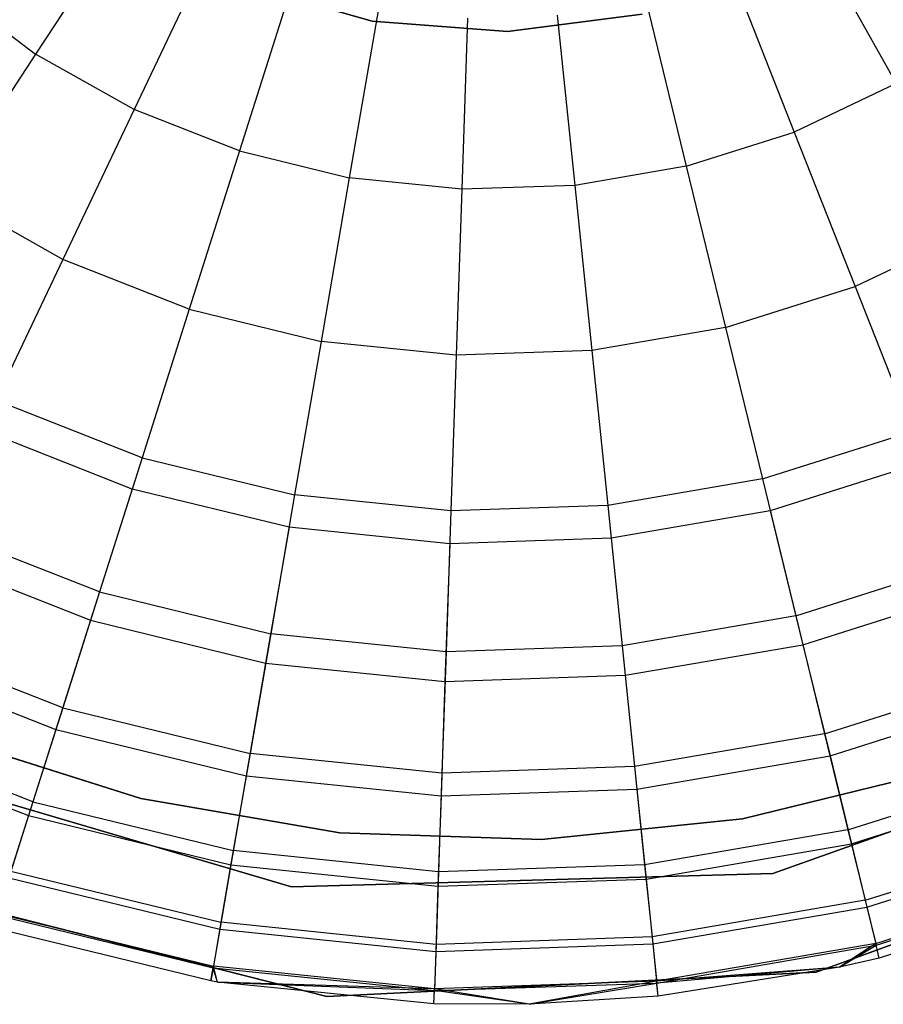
# Model space of a CAD drawing. Extents: x -28.1 to 0, y 0 to 28.1.
# Tile 5 of 215: x -23.819 to -23.561, y 3.978 to 4.273. Entities that reach past the tile are written whole.
import ezdxf

# ---------------------------------------------------------------- set-up
doc = ezdxf.new("R2010")
doc.units = 0
doc.header["$MEASUREMENT"] = 0
doc.layers.get('0').update_dxf_attribs({"color": 13, "linetype": 'CONTINUOUS'})

# ---------------------------------------------------------------- blocks, each defined once
blk = doc.blocks.new('ORTO_VIII_Z_ZAROWKA_OKAPO0')
at = {"color": 0}
for p, q in [((4.62339, 4.56675, 12.27765), (4.59527, 4.52388, 12.27316)), ((4.62339, 4.56675, 12.27765), (4.59527, 4.52388, 12.27316)), ((4.82783, 4.55977, 12.27765), (4.85296, 4.51507, 12.27316)), ((4.82783, 4.55977, 12.27765), (4.85296, 4.51507, 12.27316)), ((4.64681, 4.55358, 12.27765), (4.62479, 4.50728, 12.27316)), ((4.64681, 4.55358, 12.27765), (4.62479, 4.50728, 12.27316)), ((4.80357, 4.54823, 12.27765), (4.82238, 4.50053, 12.27316)), ((4.80357, 4.54823, 12.27765), (4.82238, 4.50053, 12.27316)), ((4.56828, 4.54434, 12.27316), (4.59527, 4.52388, 12.27316)), ((4.56828, 4.54434, 12.27316), (4.59527, 4.52388, 12.27316)), ((4.6718, 4.54373, 12.27765), (4.65629, 4.49485, 12.27316)), ((4.6718, 4.54373, 12.27765), (4.65629, 4.49485, 12.27316)), ((4.69605, 4.53369, 3.47238), (4.65699, 4.54484, 3.47238)), ((4.65699, 4.54484, 3.43301), (4.69605, 4.53369, 3.43301)), ((4.65699, 4.54484, 3.43301), (4.69605, 4.53369, 3.43301)), ((4.69605, 4.53369, 3.47238), (4.65699, 4.54484, 3.47238)), ((4.77796, 4.5401, 12.27765), (4.7901, 4.49028, 12.27316)), ((4.77796, 4.5401, 12.27765), (4.7901, 4.49028, 12.27316)), ((4.69791, 4.53736, 12.27765), (4.68919, 4.48684, 12.27316)), ((4.69791, 4.53736, 12.27765), (4.68919, 4.48684, 12.27316)), ((4.72463, 4.53462, 12.27765), (4.72288, 4.48337, 12.27316)), ((4.72463, 4.53462, 12.27765), (4.72288, 4.48337, 12.27316)), ((4.77686, 4.53579, 3.47238), (4.73657, 4.53063, 3.47238)), ((4.73657, 4.53063, 3.43301), (4.77686, 4.53579, 3.43301)), ((4.73657, 4.53063, 3.43301), (4.77686, 4.53579, 3.43301)), ((4.77686, 4.53579, 3.47238), (4.73657, 4.53063, 3.47238)), ((4.75148, 4.53553, 12.27765), (4.75673, 4.48453, 12.27316)), ((4.75148, 4.53553, 12.27765), (4.75673, 4.48453, 12.27316)), ((4.73657, 4.53063, 3.47238), (4.69605, 4.53369, 3.47238)), ((4.69605, 4.53369, 3.43301), (4.73657, 4.53063, 3.43301)), ((4.69605, 4.53369, 3.43301), (4.73657, 4.53063, 3.43301)), ((4.69605, 4.53369, 3.43301), (4.69605, 4.53369, 3.47238)), ((4.73657, 4.53063, 3.47238), (4.69605, 4.53369, 3.47238)), ((4.69605, 4.53369, 3.43301), (4.69605, 4.53369, 3.47238)), ((4.73657, 4.53063, 3.43301), (4.73657, 4.53063, 3.47238)), ((4.73657, 4.53063, 3.43301), (4.73657, 4.53063, 3.47238)), ((4.59527, 4.52388, 12.27316), (4.568, 4.4823, 12.25984)), ((4.59527, 4.52388, 12.27316), (4.568, 4.4823, 12.25984)), ((4.62479, 4.50728, 12.27316), (4.59527, 4.52388, 12.27316)), ((4.62479, 4.50728, 12.27316), (4.59527, 4.52388, 12.27316)), ((4.85296, 4.51507, 12.27316), (4.82238, 4.50053, 12.27316)), ((4.85296, 4.51507, 12.27316), (4.82238, 4.50053, 12.27316)), ((4.62479, 4.50728, 12.27316), (4.60344, 4.46238, 12.25984)), ((4.62479, 4.50728, 12.27316), (4.60344, 4.46238, 12.25984)), ((4.65629, 4.49485, 12.27316), (4.62479, 4.50728, 12.27316)), ((4.65629, 4.49485, 12.27316), (4.62479, 4.50728, 12.27316)), ((4.7901, 4.49028, 12.27316), (4.82238, 4.50053, 12.27316)), ((4.7901, 4.49028, 12.27316), (4.82238, 4.50053, 12.27316)), ((4.82238, 4.50053, 12.27316), (4.84062, 4.45428, 12.25984)), ((4.82238, 4.50053, 12.27316), (4.84062, 4.45428, 12.25984)), ((4.65629, 4.49485, 12.27316), (4.64125, 4.44747, 12.25984)), ((4.65629, 4.49485, 12.27316), (4.64125, 4.44747, 12.25984)), ((4.65629, 4.49485, 12.27316), (4.68919, 4.48684, 12.27316)), ((4.65629, 4.49485, 12.27316), (4.68919, 4.48684, 12.27316)), ((4.7901, 4.49028, 12.27316), (4.75673, 4.48453, 12.27316)), ((4.7901, 4.49028, 12.27316), (4.75673, 4.48453, 12.27316)), ((4.7901, 4.49028, 12.27316), (4.80187, 4.44198, 12.25984)), ((4.7901, 4.49028, 12.27316), (4.80187, 4.44198, 12.25984)), ((4.68919, 4.48684, 12.27316), (4.68075, 4.43784, 12.25984)), ((4.68919, 4.48684, 12.27316), (4.68075, 4.43784, 12.25984)), ((4.72288, 4.48337, 12.27316), (4.68919, 4.48684, 12.27316)), ((4.72288, 4.48337, 12.27316), (4.68919, 4.48684, 12.27316)), ((4.75673, 4.48453, 12.27316), (4.72288, 4.48337, 12.27316)), ((4.75673, 4.48453, 12.27316), (4.72288, 4.48337, 12.27316)), ((4.75673, 4.48453, 12.27316), (4.76181, 4.43507, 12.25984)), ((4.75673, 4.48453, 12.27316), (4.76181, 4.43507, 12.25984)), ((4.60344, 4.46238, 12.25984), (4.568, 4.4823, 12.25984)), ((4.60344, 4.46238, 12.25984), (4.568, 4.4823, 12.25984)), ((4.72288, 4.48337, 12.27316), (4.72118, 4.43369, 12.25984)), ((4.72288, 4.48337, 12.27316), (4.72118, 4.43369, 12.25984)), ((4.87733, 4.47174, 12.25984), (4.84062, 4.45428, 12.25984)), ((4.87733, 4.47174, 12.25984), (4.84062, 4.45428, 12.25984)), ((4.60344, 4.46238, 12.25984), (4.5834, 4.42025, 12.23809)), ((4.60344, 4.46238, 12.25984), (4.5834, 4.42025, 12.23809)), ((4.64125, 4.44747, 12.25984), (4.60344, 4.46238, 12.25984)), ((4.64125, 4.44747, 12.25984), (4.60344, 4.46238, 12.25984)), ((4.80187, 4.44198, 12.25984), (4.84062, 4.45428, 12.25984)), ((4.80187, 4.44198, 12.25984), (4.84062, 4.45428, 12.25984)), ((4.84062, 4.45428, 12.25984), (4.85773, 4.41088, 12.23809)), ((4.84062, 4.45428, 12.25984), (4.85773, 4.41088, 12.23809)), ((4.64125, 4.44747, 12.25984), (4.62714, 4.40301, 12.23809)), ((4.64125, 4.44747, 12.25984), (4.62714, 4.40301, 12.23809)), ((4.64125, 4.44747, 12.25984), (4.68075, 4.43784, 12.25984)), ((4.64125, 4.44747, 12.25984), (4.68075, 4.43784, 12.25984)), ((4.80187, 4.44198, 12.25984), (4.76181, 4.43507, 12.25984)), ((4.80187, 4.44198, 12.25984), (4.76181, 4.43507, 12.25984)), ((4.80187, 4.44198, 12.25984), (4.81292, 4.39666, 12.23809)), ((4.80187, 4.44198, 12.25984), (4.81292, 4.39666, 12.23809)), ((4.68075, 4.43784, 12.25984), (4.67282, 4.39187, 12.23809)), ((4.68075, 4.43784, 12.25984), (4.67282, 4.39187, 12.23809)), ((4.72118, 4.43369, 12.25984), (4.68075, 4.43784, 12.25984)), ((4.72118, 4.43369, 12.25984), (4.68075, 4.43784, 12.25984)), ((4.72118, 4.43369, 12.25984), (4.71959, 4.38707, 12.23809)), ((4.72118, 4.43369, 12.25984), (4.71959, 4.38707, 12.23809)), ((4.76181, 4.43507, 12.25984), (4.72118, 4.43369, 12.25984)), ((4.76181, 4.43507, 12.25984), (4.72118, 4.43369, 12.25984)), ((4.76181, 4.43507, 12.25984), (4.76658, 4.38867, 12.23809)), ((4.76181, 4.43507, 12.25984), (4.76658, 4.38867, 12.23809)), ((4.62714, 4.40301, 12.23809), (4.5834, 4.42025, 12.23809)), ((4.62714, 4.40301, 12.23809), (4.5834, 4.42025, 12.23809)), ((4.62416, 4.39362, 9.95481), (4.57917, 4.41137, 9.95481)), ((4.62416, 4.39362, 9.95481), (4.57917, 4.41137, 9.95481)), ((4.81292, 4.39666, 12.23809), (4.85773, 4.41088, 12.23809)), ((4.81292, 4.39666, 12.23809), (4.85773, 4.41088, 12.23809)), ((4.62714, 4.40301, 12.23809), (4.61439, 4.36282, 12.20857)), ((4.62714, 4.40301, 12.23809), (4.61439, 4.36282, 12.20857)), ((4.62714, 4.40301, 12.23809), (4.67282, 4.39187, 12.23809)), ((4.62714, 4.40301, 12.23809), (4.67282, 4.39187, 12.23809)), ((4.86134, 4.40173, 9.95481), (4.81525, 4.3871, 9.95481)), ((4.86134, 4.40173, 9.95481), (4.81525, 4.3871, 9.95481)), ((4.81292, 4.39666, 12.23809), (4.76658, 4.38867, 12.23809)), ((4.81292, 4.39666, 12.23809), (4.76658, 4.38867, 12.23809)), ((4.81292, 4.39666, 12.23809), (4.8229, 4.3557, 12.20857)), ((4.81292, 4.39666, 12.23809), (4.8229, 4.3557, 12.20857)), ((4.62416, 4.39362, 9.95481), (4.61169, 4.35433, 10.02262)), ((4.62416, 4.39362, 9.95481), (4.61169, 4.35433, 10.02262)), ((4.67115, 4.38217, 9.95481), (4.62416, 4.39362, 9.95481)), ((4.67115, 4.38217, 9.95481), (4.62416, 4.39362, 9.95481)), ((4.67282, 4.39187, 12.23809), (4.66566, 4.35032, 12.20857)), ((4.67282, 4.39187, 12.23809), (4.66566, 4.35032, 12.20857)), ((4.71959, 4.38707, 12.23809), (4.67282, 4.39187, 12.23809)), ((4.71959, 4.38707, 12.23809), (4.67282, 4.39187, 12.23809)), ((4.71959, 4.38707, 12.23809), (4.71815, 4.34493, 12.20857)), ((4.71959, 4.38707, 12.23809), (4.71815, 4.34493, 12.20857)), ((4.76658, 4.38867, 12.23809), (4.71959, 4.38707, 12.23809)), ((4.76658, 4.38867, 12.23809), (4.71959, 4.38707, 12.23809)), ((4.76658, 4.38867, 12.23809), (4.77089, 4.34673, 12.20857)), ((4.76658, 4.38867, 12.23809), (4.77089, 4.34673, 12.20857)), ((4.81525, 4.3871, 9.95481), (4.76759, 4.37888, 9.95481)), ((4.81525, 4.3871, 9.95481), (4.76759, 4.37888, 9.95481)), ((4.81525, 4.3871, 9.95481), (4.82501, 4.34704, 10.02262)), ((4.81525, 4.3871, 9.95481), (4.82501, 4.34704, 10.02262)), ((4.61439, 4.36282, 12.20857), (4.56529, 4.38218, 12.20857)), ((4.61439, 4.36282, 12.20857), (4.56529, 4.38218, 12.20857)), ((4.67115, 4.38217, 9.95481), (4.66414, 4.34154, 10.02262)), ((4.67115, 4.38217, 9.95481), (4.66414, 4.34154, 10.02262)), ((4.71926, 4.37723, 9.95481), (4.67115, 4.38217, 9.95481)), ((4.71926, 4.37723, 9.95481), (4.67115, 4.38217, 9.95481)), ((4.76759, 4.37888, 9.95481), (4.71926, 4.37723, 9.95481)), ((4.76759, 4.37888, 9.95481), (4.71926, 4.37723, 9.95481)), ((4.76759, 4.37888, 9.95481), (4.7718, 4.33787, 10.02262)), ((4.76759, 4.37888, 9.95481), (4.7718, 4.33787, 10.02262)), ((4.71926, 4.37723, 9.95481), (4.71785, 4.33602, 10.02262)), ((4.71926, 4.37723, 9.95481), (4.71785, 4.33602, 10.02262)), ((4.56147, 4.37413, 10.02262), (4.61169, 4.35433, 10.02262)), ((4.56147, 4.37413, 10.02262), (4.61169, 4.35433, 10.02262)), ((4.8229, 4.3557, 12.20857), (4.8732, 4.37166, 12.20857)), ((4.8229, 4.3557, 12.20857), (4.8732, 4.37166, 12.20857)), ((4.82501, 4.34704, 10.02262), (4.87647, 4.36337, 10.02262)), ((4.82501, 4.34704, 10.02262), (4.87647, 4.36337, 10.02262)), ((4.61439, 4.36282, 12.20857), (4.60338, 4.32813, 12.17217)), ((4.61439, 4.36282, 12.20857), (4.60338, 4.32813, 12.17217)), ((4.61439, 4.36282, 12.20857), (4.66566, 4.35032, 12.20857)), ((4.61439, 4.36282, 12.20857), (4.66566, 4.35032, 12.20857)), ((4.61169, 4.35433, 10.02262), (4.60131, 4.32163, 10.09418)), ((4.61169, 4.35433, 10.02262), (4.60131, 4.32163, 10.09418)), ((4.61169, 4.35433, 10.02262), (4.66414, 4.34154, 10.02262)), ((4.61169, 4.35433, 10.02262), (4.66414, 4.34154, 10.02262)), ((4.8229, 4.3557, 12.20857), (4.77089, 4.34673, 12.20857)), ((4.8229, 4.3557, 12.20857), (4.77089, 4.34673, 12.20857)), ((4.8229, 4.3557, 12.20857), (4.83151, 4.32034, 12.17217)), ((4.8229, 4.3557, 12.20857), (4.83151, 4.32034, 12.17217)), ((4.60338, 4.32813, 12.17217), (4.54966, 4.34931, 12.17217)), ((4.60338, 4.32813, 12.17217), (4.54966, 4.34931, 12.17217)), ((4.66566, 4.35032, 12.20857), (4.65947, 4.31446, 12.17217)), ((4.66566, 4.35032, 12.20857), (4.65947, 4.31446, 12.17217)), ((4.71815, 4.34493, 12.20857), (4.66566, 4.35032, 12.20857)), ((4.71815, 4.34493, 12.20857), (4.66566, 4.35032, 12.20857)), ((4.77089, 4.34673, 12.20857), (4.71815, 4.34493, 12.20857)), ((4.77089, 4.34673, 12.20857), (4.71815, 4.34493, 12.20857)), ((4.77089, 4.34673, 12.20857), (4.77462, 4.31053, 12.17217)), ((4.77089, 4.34673, 12.20857), (4.77462, 4.31053, 12.17217)), ((4.7718, 4.33787, 10.02262), (4.82501, 4.34704, 10.02262)), ((4.7718, 4.33787, 10.02262), (4.82501, 4.34704, 10.02262)), ((4.82501, 4.34704, 10.02262), (4.83313, 4.31371, 10.09418)), ((4.82501, 4.34704, 10.02262), (4.83313, 4.31371, 10.09418)), ((4.54673, 4.34315, 10.09418), (4.60131, 4.32163, 10.09418)), ((4.54673, 4.34315, 10.09418), (4.60131, 4.32163, 10.09418)), ((4.71815, 4.34493, 12.20857), (4.71691, 4.30855, 12.17217)), ((4.71815, 4.34493, 12.20857), (4.71691, 4.30855, 12.17217)), ((4.66414, 4.34154, 10.02262), (4.65831, 4.30774, 10.09418)), ((4.66414, 4.34154, 10.02262), (4.65831, 4.30774, 10.09418)), ((4.66414, 4.34154, 10.02262), (4.71785, 4.33602, 10.02262)), ((4.66414, 4.34154, 10.02262), (4.71785, 4.33602, 10.02262)), ((4.71785, 4.33602, 10.02262), (4.7718, 4.33787, 10.02262)), ((4.71785, 4.33602, 10.02262), (4.7718, 4.33787, 10.02262)), ((4.7718, 4.33787, 10.02262), (4.77531, 4.30374, 10.09418)), ((4.7718, 4.33787, 10.02262), (4.77531, 4.30374, 10.09418)), ((4.83151, 4.32034, 12.17217), (4.88655, 4.3378, 12.17217)), ((4.83151, 4.32034, 12.17217), (4.88655, 4.3378, 12.17217)), ((4.71785, 4.33602, 10.02262), (4.71668, 4.30174, 10.09418)), ((4.71785, 4.33602, 10.02262), (4.71668, 4.30174, 10.09418)), ((4.83313, 4.31371, 10.09418), (4.88905, 4.33146, 10.09418)), ((4.83313, 4.31371, 10.09418), (4.88905, 4.33146, 10.09418)), ((4.60338, 4.32813, 12.17217), (4.59444, 4.29999, 12.13001)), ((4.60338, 4.32813, 12.17217), (4.59444, 4.29999, 12.13001)), ((4.60338, 4.32813, 12.17217), (4.65947, 4.31446, 12.17217)), ((4.60338, 4.32813, 12.17217), (4.65947, 4.31446, 12.17217)), ((4.95174, 4.32687, 10.00781), (4.81596, 4.27856, 10.00781)), ((4.81596, 4.27856, 3.3149), (4.95174, 4.32687, 3.3149)), ((4.81596, 4.27856, 3.3149), (4.95174, 4.32687, 3.3149)), ((4.95174, 4.32687, 10.00781), (4.81596, 4.27856, 10.00781)), ((4.59444, 4.29999, 12.13001), (4.53698, 4.32265, 12.13001)), ((4.59444, 4.29999, 12.13001), (4.53698, 4.32265, 12.13001)), ((4.60131, 4.32163, 10.09418), (4.59313, 4.29586, 10.16879)), ((4.60131, 4.32163, 10.09418), (4.59313, 4.29586, 10.16879)), ((4.60131, 4.32163, 10.09418), (4.65831, 4.30774, 10.09418)), ((4.60131, 4.32163, 10.09418), (4.65831, 4.30774, 10.09418)), ((4.53512, 4.31874, 10.16879), (4.59313, 4.29586, 10.16879)), ((4.53512, 4.31874, 10.16879), (4.59313, 4.29586, 10.16879)), ((4.56913, 4.31922, 3.47238), (4.62676, 4.30097, 3.47238)), ((4.62676, 4.30097, 3.43301), (4.56913, 4.31922, 3.43301)), ((4.56913, 4.31922, 3.47238), (4.62676, 4.30097, 3.47238)), ((4.62676, 4.30097, 3.43301), (4.56913, 4.31922, 3.43301)), ((4.83151, 4.32034, 12.17217), (4.77462, 4.31053, 12.17217)), ((4.83151, 4.32034, 12.17217), (4.77462, 4.31053, 12.17217)), ((4.83151, 4.32034, 12.17217), (4.8385, 4.29165, 12.13001)), ((4.83151, 4.32034, 12.17217), (4.8385, 4.29165, 12.13001)), ((4.6719, 4.27458, 10.00781), (4.53366, 4.3153, 10.00781)), ((4.53366, 4.3153, 3.3149), (4.6719, 4.27458, 3.3149)), ((4.53366, 4.3153, 3.3149), (4.6719, 4.27458, 3.3149)), ((4.6719, 4.27458, 10.00781), (4.53366, 4.3153, 10.00781)), ((4.65947, 4.31446, 12.17217), (4.65446, 4.28537, 12.13001)), ((4.65947, 4.31446, 12.17217), (4.65446, 4.28537, 12.13001)), ((4.71691, 4.30855, 12.17217), (4.65947, 4.31446, 12.17217)), ((4.71691, 4.30855, 12.17217), (4.65947, 4.31446, 12.17217)), ((4.77531, 4.30374, 10.09418), (4.83313, 4.31371, 10.09418)), ((4.77531, 4.30374, 10.09418), (4.83313, 4.31371, 10.09418)), ((4.83313, 4.31371, 10.09418), (4.83953, 4.28744, 10.16879)), ((4.83313, 4.31371, 10.09418), (4.83953, 4.28744, 10.16879)), ((4.77462, 4.31053, 12.17217), (4.71691, 4.30855, 12.17217)), ((4.77462, 4.31053, 12.17217), (4.71691, 4.30855, 12.17217)), ((4.77462, 4.31053, 12.17217), (4.77763, 4.28116, 12.13001)), ((4.77462, 4.31053, 12.17217), (4.77763, 4.28116, 12.13001)), ((4.8385, 4.29165, 12.13001), (4.89738, 4.31034, 12.13001)), ((4.8385, 4.29165, 12.13001), (4.89738, 4.31034, 12.13001)), ((4.65831, 4.30774, 10.09418), (4.65372, 4.2811, 10.16879)), ((4.65831, 4.30774, 10.09418), (4.65372, 4.2811, 10.16879)), ((4.65831, 4.30774, 10.09418), (4.71668, 4.30174, 10.09418)), ((4.65831, 4.30774, 10.09418), (4.71668, 4.30174, 10.09418)), ((4.71691, 4.30855, 12.17217), (4.7159, 4.27905, 12.13001)), ((4.71691, 4.30855, 12.17217), (4.7159, 4.27905, 12.13001)), ((4.80688, 4.29493, 3.47238), (4.86561, 4.30928, 3.47238)), ((4.86561, 4.30928, 3.43301), (4.80688, 4.29493, 3.43301)), ((4.80688, 4.29493, 3.47238), (4.86561, 4.30928, 3.47238)), ((4.86561, 4.30928, 3.43301), (4.80688, 4.29493, 3.43301)), ((4.83953, 4.28744, 10.16879), (4.89897, 4.30631, 10.16879)), ((4.83953, 4.28744, 10.16879), (4.89897, 4.30631, 10.16879)), ((4.71668, 4.30174, 10.09418), (4.71575, 4.27472, 10.16879)), ((4.71668, 4.30174, 10.09418), (4.71575, 4.27472, 10.16879)), ((4.71668, 4.30174, 10.09418), (4.77531, 4.30374, 10.09418)), ((4.71668, 4.30174, 10.09418), (4.77531, 4.30374, 10.09418)), ((4.77531, 4.30374, 10.09418), (4.77808, 4.27685, 10.16879)), ((4.77531, 4.30374, 10.09418), (4.77808, 4.27685, 10.16879)), ((4.59444, 4.29999, 12.13001), (4.58786, 4.27926, 12.08336)), ((4.59444, 4.29999, 12.13001), (4.58786, 4.27926, 12.08336)), ((4.59444, 4.29999, 12.13001), (4.65446, 4.28537, 12.13001)), ((4.59444, 4.29999, 12.13001), (4.65446, 4.28537, 12.13001)), ((4.62676, 4.30097, 3.47238), (4.68634, 4.29073, 3.47238)), ((4.68634, 4.29073, 3.43301), (4.62676, 4.30097, 3.43301)), ((4.62676, 4.30097, 3.47238), (4.68634, 4.29073, 3.47238)), ((4.62676, 4.30097, 3.47238), (4.62676, 4.30097, 3.43301)), ((4.68634, 4.29073, 3.43301), (4.62676, 4.30097, 3.43301)), ((4.62676, 4.30097, 3.47238), (4.62676, 4.30097, 3.43301)), ((4.82898, 4.24901, 10.00781), (4.96681, 4.29921, 10.00781)), ((4.96681, 4.29921, 3.3149), (4.82898, 4.24901, 3.3149)), ((4.82898, 4.24901, 10.00781), (4.96681, 4.29921, 10.00781)), ((4.96681, 4.29921, 3.3149), (4.82898, 4.24901, 3.3149)), ((4.59313, 4.29586, 10.16879), (4.58723, 4.27727, 10.24572)), ((4.59313, 4.29586, 10.16879), (4.58723, 4.27727, 10.24572)), ((4.59313, 4.29586, 10.16879), (4.65372, 4.2811, 10.16879)), ((4.59313, 4.29586, 10.16879), (4.65372, 4.2811, 10.16879)), ((4.74675, 4.28871, 3.47238), (4.80688, 4.29493, 3.47238)), ((4.80688, 4.29493, 3.43301), (4.74675, 4.28871, 3.43301)), ((4.74675, 4.28871, 3.47238), (4.80688, 4.29493, 3.47238)), ((4.80688, 4.29493, 3.43301), (4.74675, 4.28871, 3.43301)), ((4.80688, 4.29493, 3.47238), (4.80688, 4.29493, 3.43301)), ((4.80688, 4.29493, 3.47238), (4.80688, 4.29493, 3.43301)), ((4.68634, 4.29073, 3.47238), (4.74675, 4.28871, 3.47238)), ((4.74675, 4.28871, 3.43301), (4.68634, 4.29073, 3.43301)), ((4.68634, 4.29073, 3.47238), (4.74675, 4.28871, 3.47238)), ((4.68634, 4.29073, 3.47238), (4.68634, 4.29073, 3.43301)), ((4.74675, 4.28871, 3.43301), (4.68634, 4.29073, 3.43301)), ((4.68634, 4.29073, 3.47238), (4.68634, 4.29073, 3.43301)), ((4.8385, 4.29165, 12.13001), (4.77763, 4.28116, 12.13001)), ((4.8385, 4.29165, 12.13001), (4.77763, 4.28116, 12.13001)), ((4.8385, 4.29165, 12.13001), (4.84365, 4.27052, 12.08336)), ((4.8385, 4.29165, 12.13001), (4.84365, 4.27052, 12.08336)), ((4.84365, 4.27052, 12.08336), (4.90536, 4.2901, 12.08336)), ((4.84365, 4.27052, 12.08336), (4.90536, 4.2901, 12.08336)), ((4.74675, 4.28871, 3.47238), (4.74675, 4.28871, 3.43301)), ((4.74675, 4.28871, 3.47238), (4.74675, 4.28871, 3.43301)), ((4.77808, 4.27685, 10.16879), (4.83953, 4.28744, 10.16879)), ((4.77808, 4.27685, 10.16879), (4.83953, 4.28744, 10.16879)), ((4.83953, 4.28744, 10.16879), (4.84415, 4.26849, 10.24572)), ((4.83953, 4.28744, 10.16879), (4.84415, 4.26849, 10.24572)), ((4.84415, 4.26849, 10.24572), (4.90612, 4.28816, 10.24572)), ((4.84415, 4.26849, 10.24572), (4.90612, 4.28816, 10.24572)), ((4.65446, 4.28537, 12.13001), (4.65076, 4.26393, 12.08336)), ((4.65446, 4.28537, 12.13001), (4.65076, 4.26393, 12.08336)), ((4.7159, 4.27905, 12.13001), (4.65446, 4.28537, 12.13001)), ((4.7159, 4.27905, 12.13001), (4.65446, 4.28537, 12.13001)), ((4.65372, 4.2811, 10.16879), (4.65041, 4.26187, 10.24572)), ((4.65372, 4.2811, 10.16879), (4.65041, 4.26187, 10.24572)), ((4.65372, 4.2811, 10.16879), (4.71575, 4.27472, 10.16879)), ((4.65372, 4.2811, 10.16879), (4.71575, 4.27472, 10.16879)), ((4.77763, 4.28116, 12.13001), (4.7159, 4.27905, 12.13001)), ((4.77763, 4.28116, 12.13001), (4.7159, 4.27905, 12.13001)), ((4.77763, 4.28116, 12.13001), (4.77986, 4.25952, 12.08336)), ((4.77763, 4.28116, 12.13001), (4.77986, 4.25952, 12.08336)), ((4.5403, 4.27783, 10.00781), (4.68247, 4.24166, 10.00781)), ((4.68247, 4.24166, 3.3149), (4.5403, 4.27783, 3.3149)), ((4.5403, 4.27783, 10.00781), (4.68247, 4.24166, 10.00781)), ((4.68247, 4.24166, 3.3149), (4.5403, 4.27783, 3.3149)), ((4.58786, 4.27926, 12.08336), (4.65076, 4.26393, 12.08336)), ((4.58786, 4.27926, 12.08336), (4.65076, 4.26393, 12.08336)), ((4.81596, 4.27856, 10.00781), (4.6719, 4.27458, 10.00781)), ((4.6719, 4.27458, 3.3149), (4.81596, 4.27856, 3.3149)), ((4.6719, 4.27458, 3.3149), (4.81596, 4.27856, 3.3149)), ((4.81596, 4.27856, 10.00781), (4.6719, 4.27458, 10.00781)), ((4.7159, 4.27905, 12.13001), (4.71516, 4.25731, 12.08336)), ((4.7159, 4.27905, 12.13001), (4.71516, 4.25731, 12.08336)), ((4.81596, 4.27856, 3.3149), (4.81596, 4.27856, 10.00781)), ((4.81596, 4.27856, 3.3149), (4.81596, 4.27856, 10.00781)), ((4.84681, 4.25758, 12.03365), (4.91025, 4.27771, 12.03365)), ((4.84681, 4.25758, 12.03365), (4.91025, 4.27771, 12.03365)), ((4.58723, 4.27727, 10.24572), (4.65041, 4.26187, 10.24572)), ((4.58723, 4.27727, 10.24572), (4.65041, 4.26187, 10.24572)), ((4.6719, 4.27458, 3.3149), (4.6719, 4.27458, 10.00781)), ((4.6719, 4.27458, 3.3149), (4.6719, 4.27458, 10.00781)), ((4.71575, 4.27472, 10.16879), (4.71509, 4.25522, 10.24572)), ((4.71575, 4.27472, 10.16879), (4.71509, 4.25522, 10.24572)), ((4.71575, 4.27472, 10.16879), (4.77808, 4.27685, 10.16879)), ((4.71575, 4.27472, 10.16879), (4.77808, 4.27685, 10.16879)), ((4.77808, 4.27685, 10.16879), (4.78007, 4.25744, 10.24572)), ((4.77808, 4.27685, 10.16879), (4.78007, 4.25744, 10.24572)), ((4.84694, 4.25705, 10.32419), (4.91045, 4.2772, 10.32419)), ((4.84694, 4.25705, 10.32419), (4.91045, 4.2772, 10.32419)), ((4.91189, 4.27354, 10.40345), (4.84787, 4.25322, 10.40345)), ((4.91189, 4.27354, 11.98237), (4.84787, 4.25322, 11.98237)), ((4.91189, 4.27354, 10.40345), (4.84787, 4.25322, 10.40345)), ((4.91189, 4.27354, 11.98237), (4.84787, 4.25322, 11.98237)), ((4.84365, 4.27052, 12.08336), (4.77986, 4.25952, 12.08336)), ((4.84365, 4.27052, 12.08336), (4.77986, 4.25952, 12.08336)), ((4.84365, 4.27052, 12.08336), (4.84681, 4.25758, 12.03365)), ((4.84365, 4.27052, 12.08336), (4.84681, 4.25758, 12.03365)), ((4.58367, 4.26604, 10.32419), (4.64841, 4.25027, 10.32419)), ((4.58367, 4.26604, 10.32419), (4.64841, 4.25027, 10.32419)), ((4.58383, 4.26656, 12.03365), (4.6485, 4.2508, 12.03365)), ((4.58383, 4.26656, 12.03365), (4.6485, 4.2508, 12.03365)), ((4.78007, 4.25744, 10.24572), (4.84415, 4.26849, 10.24572)), ((4.78007, 4.25744, 10.24572), (4.84415, 4.26849, 10.24572)), ((4.84415, 4.26849, 10.24572), (4.84694, 4.25705, 10.32419)), ((4.84415, 4.26849, 10.24572), (4.84694, 4.25705, 10.32419)), ((4.65076, 4.26393, 12.08336), (4.6485, 4.2508, 12.03365)), ((4.65076, 4.26393, 12.08336), (4.6485, 4.2508, 12.03365)), ((4.71516, 4.25731, 12.08336), (4.65076, 4.26393, 12.08336)), ((4.71516, 4.25731, 12.08336), (4.65076, 4.26393, 12.08336)), ((4.64774, 4.24638, 10.40345), (4.58248, 4.26229, 10.40345)), ((4.64774, 4.24638, 11.98237), (4.58248, 4.26229, 11.98237)), ((4.64774, 4.24638, 10.40345), (4.58248, 4.26229, 10.40345)), ((4.64774, 4.24638, 11.98237), (4.58248, 4.26229, 11.98237)), ((4.65041, 4.26187, 10.24572), (4.64841, 4.25027, 10.32419)), ((4.65041, 4.26187, 10.24572), (4.64841, 4.25027, 10.32419)), ((4.65041, 4.26187, 10.24572), (4.71509, 4.25522, 10.24572)), ((4.65041, 4.26187, 10.24572), (4.71509, 4.25522, 10.24572)), ((4.71516, 4.25731, 12.08336), (4.7147, 4.244, 12.03365)), ((4.71516, 4.25731, 12.08336), (4.7147, 4.244, 12.03365)), ((4.71509, 4.25522, 10.24572), (4.78007, 4.25744, 10.24572)), ((4.71509, 4.25522, 10.24572), (4.78007, 4.25744, 10.24572)), ((4.77986, 4.25952, 12.08336), (4.71516, 4.25731, 12.08336)), ((4.77986, 4.25952, 12.08336), (4.71516, 4.25731, 12.08336)), ((4.77986, 4.25952, 12.08336), (4.78122, 4.24627, 12.03365)), ((4.77986, 4.25952, 12.08336), (4.78122, 4.24627, 12.03365)), ((4.78007, 4.25744, 10.24572), (4.78128, 4.24573, 10.32419)), ((4.78007, 4.25744, 10.24572), (4.78128, 4.24573, 10.32419)), ((4.84681, 4.25758, 12.03365), (4.78122, 4.24627, 12.03365)), ((4.84681, 4.25758, 12.03365), (4.78122, 4.24627, 12.03365)), ((4.78128, 4.24573, 10.32419), (4.84694, 4.25705, 10.32419)), ((4.78128, 4.24573, 10.32419), (4.84694, 4.25705, 10.32419)), ((4.84681, 4.25758, 12.03365), (4.83596, 4.25047, 11.98237)), ((4.84681, 4.25758, 12.03365), (4.83596, 4.25047, 11.98237)), ((4.83596, 4.25047, 10.40345), (4.84694, 4.25705, 10.32419)), ((4.83596, 4.25047, 10.40345), (4.84694, 4.25705, 10.32419)), ((4.84787, 4.25322, 11.98237), (4.84681, 4.25758, 12.03365)), ((4.84787, 4.25322, 11.98237), (4.84681, 4.25758, 12.03365)), ((4.84787, 4.25322, 10.40345), (4.84694, 4.25705, 10.32419)), ((4.84787, 4.25322, 10.40345), (4.84694, 4.25705, 10.32419)), ((4.71509, 4.25522, 10.24572), (4.71469, 4.24345, 10.32419)), ((4.71509, 4.25522, 10.24572), (4.71469, 4.24345, 10.32419)), ((4.84787, 4.25322, 10.40345), (4.83596, 4.25047, 10.40345)), ((4.84787, 4.25322, 11.98237), (4.83596, 4.25047, 11.98237)), ((4.84787, 4.25322, 10.40345), (4.83596, 4.25047, 10.40345)), ((4.84787, 4.25322, 11.98237), (4.83596, 4.25047, 11.98237)), ((4.84787, 4.25322, 11.98237), (4.84787, 4.25322, 10.40345)), ((4.84787, 4.25322, 11.98237), (4.84787, 4.25322, 10.40345)), ((4.6485, 4.2508, 12.03365), (4.64774, 4.24638, 11.98237)), ((4.6485, 4.2508, 12.03365), (4.64774, 4.24638, 11.98237)), ((4.64774, 4.24638, 10.40345), (4.64841, 4.25027, 10.32419)), ((4.64774, 4.24638, 10.40345), (4.64841, 4.25027, 10.32419)), ((4.64974, 4.24604, 10.40345), (4.64841, 4.25027, 10.32419)), ((4.64841, 4.25027, 10.32419), (4.71469, 4.24345, 10.32419)), ((4.64974, 4.24604, 10.40345), (4.64841, 4.25027, 10.32419)), ((4.64841, 4.25027, 10.32419), (4.71469, 4.24345, 10.32419)), ((4.64974, 4.24604, 11.98237), (4.6485, 4.2508, 12.03365)), ((4.64974, 4.24604, 11.98237), (4.6485, 4.2508, 12.03365)), ((4.7147, 4.244, 12.03365), (4.6485, 4.2508, 12.03365)), ((4.7147, 4.244, 12.03365), (4.6485, 4.2508, 12.03365)), ((4.68247, 4.24166, 10.00781), (4.82898, 4.24901, 10.00781)), ((4.82898, 4.24901, 3.3149), (4.68247, 4.24166, 3.3149)), ((4.68247, 4.24166, 10.00781), (4.82898, 4.24901, 10.00781)), ((4.82898, 4.24901, 3.3149), (4.68247, 4.24166, 3.3149)), ((4.83596, 4.25047, 11.98237), (4.78122, 4.24627, 12.03365)), ((4.83596, 4.25047, 11.98237), (4.78122, 4.24627, 12.03365)), ((4.83596, 4.25047, 10.40345), (4.78128, 4.24573, 10.32419)), ((4.83596, 4.25047, 10.40345), (4.78128, 4.24573, 10.32419)), ((4.83596, 4.25047, 10.40345), (4.78168, 4.24181, 10.40345)), ((4.83596, 4.25047, 11.98237), (4.78168, 4.24181, 11.98237)), ((4.83596, 4.25047, 10.40345), (4.78168, 4.24181, 10.40345)), ((4.83596, 4.25047, 11.98237), (4.78168, 4.24181, 11.98237)), ((4.82898, 4.24901, 10.00781), (4.82898, 4.24901, 3.3149)), ((4.82898, 4.24901, 10.00781), (4.82898, 4.24901, 3.3149)), ((4.83596, 4.25047, 11.98237), (4.83596, 4.25047, 10.40345)), ((4.83596, 4.25047, 11.98237), (4.83596, 4.25047, 10.40345)), ((4.64974, 4.24604, 10.40345), (4.64774, 4.24638, 10.40345)), ((4.64974, 4.24604, 11.98237), (4.64774, 4.24638, 11.98237)), ((4.64774, 4.24638, 11.98237), (4.64774, 4.24638, 10.40345)), ((4.64974, 4.24604, 10.40345), (4.64774, 4.24638, 10.40345)), ((4.64774, 4.24638, 11.98237), (4.64774, 4.24638, 10.40345)), ((4.64974, 4.24604, 11.98237), (4.64774, 4.24638, 11.98237)), ((4.71455, 4.23951, 10.40345), (4.64974, 4.24604, 10.40345)), ((4.64974, 4.24604, 10.40345), (4.71469, 4.24345, 10.32419)), ((4.64974, 4.24604, 10.40345), (4.71469, 4.24345, 10.32419)), ((4.71455, 4.23951, 11.98237), (4.64974, 4.24604, 11.98237)), ((4.64974, 4.24604, 11.98237), (4.64974, 4.24604, 10.40345)), ((4.71455, 4.23951, 10.40345), (4.64974, 4.24604, 10.40345)), ((4.64974, 4.24604, 11.98237), (4.64974, 4.24604, 10.40345)), ((4.71455, 4.23951, 11.98237), (4.64974, 4.24604, 11.98237)), ((4.7147, 4.244, 12.03365), (4.64974, 4.24604, 11.98237)), ((4.7147, 4.244, 12.03365), (4.64974, 4.24604, 11.98237)), ((4.71469, 4.24345, 10.32419), (4.78128, 4.24573, 10.32419)), ((4.71469, 4.24345, 10.32419), (4.78128, 4.24573, 10.32419)), ((4.78122, 4.24627, 12.03365), (4.7147, 4.244, 12.03365)), ((4.78122, 4.24627, 12.03365), (4.7147, 4.244, 12.03365)), ((4.78122, 4.24627, 12.03365), (4.74306, 4.23937, 11.98237)), ((4.78122, 4.24627, 12.03365), (4.74306, 4.23937, 11.98237)), ((4.74306, 4.23937, 10.40345), (4.78128, 4.24573, 10.32419)), ((4.74306, 4.23937, 10.40345), (4.78128, 4.24573, 10.32419)), ((4.78168, 4.24181, 11.98237), (4.78122, 4.24627, 12.03365)), ((4.78168, 4.24181, 11.98237), (4.78122, 4.24627, 12.03365)), ((4.78168, 4.24181, 10.40345), (4.78128, 4.24573, 10.32419)), ((4.78168, 4.24181, 10.40345), (4.78128, 4.24573, 10.32419)), ((4.71455, 4.23951, 11.98237), (4.7147, 4.244, 12.03365)), ((4.71455, 4.23951, 11.98237), (4.7147, 4.244, 12.03365)), ((4.71455, 4.23951, 10.40345), (4.71469, 4.24345, 10.32419)), ((4.71455, 4.23951, 10.40345), (4.71469, 4.24345, 10.32419)), ((4.74306, 4.23937, 10.40345), (4.71469, 4.24345, 10.32419)), ((4.74306, 4.23937, 10.40345), (4.71469, 4.24345, 10.32419)), ((4.74306, 4.23937, 11.98237), (4.7147, 4.244, 12.03365)), ((4.74306, 4.23937, 11.98237), (4.7147, 4.244, 12.03365)), ((4.68247, 4.24166, 10.00781), (4.68247, 4.24166, 3.3149)), ((4.68247, 4.24166, 10.00781), (4.68247, 4.24166, 3.3149)), ((4.74306, 4.23937, 10.40345), (4.71455, 4.23951, 10.40345)), ((4.74306, 4.23937, 11.98237), (4.71455, 4.23951, 11.98237)), ((4.71455, 4.23951, 11.98237), (4.71455, 4.23951, 10.40345)), ((4.74306, 4.23937, 10.40345), (4.71455, 4.23951, 10.40345)), ((4.71455, 4.23951, 11.98237), (4.71455, 4.23951, 10.40345)), ((4.74306, 4.23937, 11.98237), (4.71455, 4.23951, 11.98237)), ((4.78168, 4.24181, 10.40345), (4.74306, 4.23937, 10.40345)), ((4.78168, 4.24181, 11.98237), (4.74306, 4.23937, 11.98237)), ((4.78168, 4.24181, 10.40345), (4.74306, 4.23937, 10.40345)), ((4.78168, 4.24181, 11.98237), (4.74306, 4.23937, 11.98237)), ((4.74306, 4.23937, 11.98237), (4.74306, 4.23937, 10.40345)), ((4.74306, 4.23937, 11.98237), (4.74306, 4.23937, 10.40345)), ((4.78168, 4.24181, 11.98237), (4.78168, 4.24181, 10.40345)), ((4.78168, 4.24181, 11.98237), (4.78168, 4.24181, 10.40345))]:
    blk.add_line(p, q, dxfattribs=at)

msp = doc.modelspace()

# ---------------------------------------------------------------- block references
at = {"color": 0}
msp.add_blockref('ORTO_VIII_Z_ZAROWKA_OKAPO0', (-28.41, -0.26151, -0.64167), dxfattribs=at)

doc.saveas('drawing.dxf')
